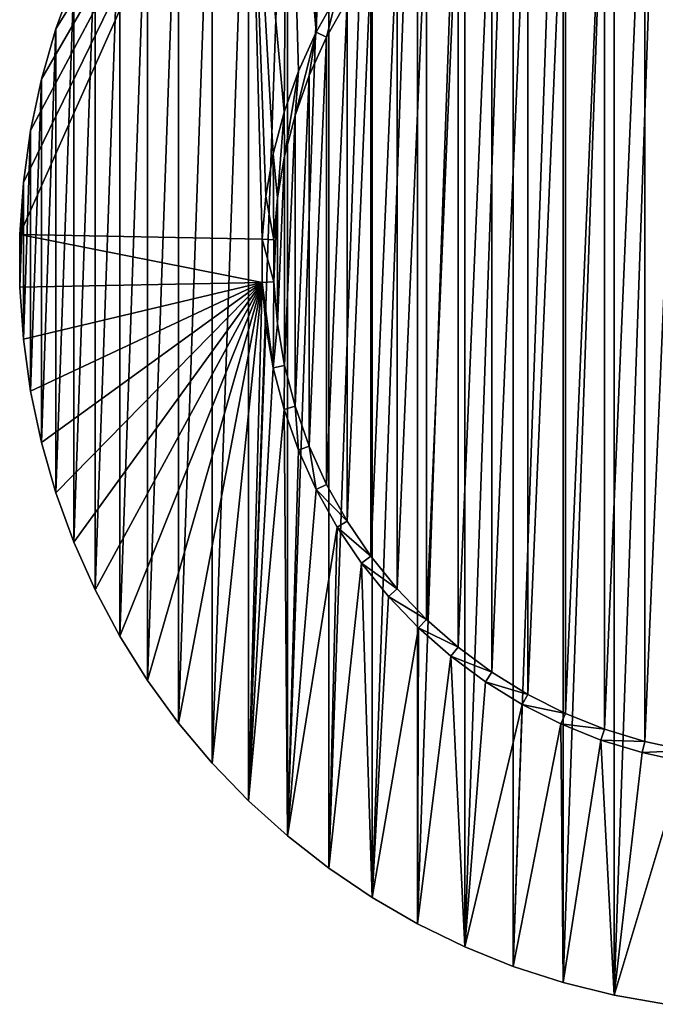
# Model space of a CAD drawing. Extents: x -300 to 306, y -450 to 450.
# Tile 10 of 34: x 197 to 225, y -283 to -241. Entities that reach past the tile are written whole.
import ezdxf

# ---------------------------------------------------------------- set-up
doc = ezdxf.new("R2010")
doc.units = 0
doc.header["$MEASUREMENT"] = 0

msp = doc.modelspace()

# ---------------------------------------------------------------- linework, layer by layer
for points in [[(224.976898, -283.183685, -29), (224.976898, -218.816299, -29), (222.742905, -282.789795, -29)], [(222.742905, -282.789795, -29), (224.976898, -218.816299, -29), (222.742905, -219.210205, -29)], [(222.742905, -282.789795, -29), (222.742905, -219.210205, -29), (220.541794, -282.240997, -29)], [(220.541794, -282.240997, -29), (222.742905, -219.210205, -29), (220.541794, -219.759003, -29)], [(220.541794, -282.240997, -29), (220.541794, -219.759003, -29), (218.384293, -281.540009, -29)], [(218.384293, -281.540009, -29), (220.541794, -219.759003, -29), (218.384293, -220.460007, -29)], [(218.384293, -281.540009, -29), (218.384293, -220.460007, -29), (216.281097, -280.690186, -29)], [(216.281097, -280.690186, -29), (218.384293, -220.460007, -29), (216.281097, -221.309799, -29)], [(216.281097, -280.690186, -29), (216.281097, -221.309799, -29), (214.242203, -279.695801, -29)], [(214.242203, -279.695801, -29), (216.281097, -221.309799, -29), (214.242203, -222.304199, -29)], [(214.242203, -279.695801, -29), (214.242203, -222.304199, -29), (212.277603, -278.561615, -29)], [(212.277603, -278.561615, -29), (214.242203, -222.304199, -29), (212.277603, -223.4384, -29)], [(212.277603, -278.561615, -29), (212.277603, -223.4384, -29), (210.397003, -277.293091, -29)], [(210.397003, -277.293091, -29), (212.277603, -223.4384, -29), (210.397003, -224.707001, -29)], [(209.855606, -241.095505, -30), (208.609406, -226.103607, -30), (210.397003, -224.707001, -30)], [(210.397003, -277.293091, -29), (210.397003, -224.707001, -29), (208.609406, -275.896515, -29)], [(208.609406, -275.896515, -29), (210.397003, -224.707001, -29), (208.609406, -226.103607, -29)], [(209.855606, -241.095505, -30), (210.397003, -224.707001, -30), (210.766403, -239.465195, -30)], [(206.923599, -227.621506, -30), (208.609406, -226.103607, -30), (208.464294, -244.557907, -30)], [(208.609406, -275.896515, -29), (208.609406, -226.103607, -29), (206.923599, -274.37851, -29)], [(206.923599, -274.37851, -29), (208.609406, -226.103607, -29), (206.923599, -227.621506, -29)], [(208.464294, -244.557907, -30), (208.609406, -226.103607, -30), (209.086395, -242.797195, -30)], [(209.086395, -242.797195, -30), (208.609406, -226.103607, -30), (209.855606, -241.095505, -30)], [(206.923599, -227.621506, -30), (207.519806, -250.066299, -30), (197.019806, -249.865799, -30)], [(206.923599, -227.621506, -30), (197.019806, -249.865799, -30), (197.177994, -247.602798, -30)], [(206.923599, -227.621506, -30), (197.177994, -247.602798, -30), (197.493698, -245.3564, -30)], [(206.923599, -227.621506, -30), (197.493698, -245.3564, -30), (197.965393, -243.137497, -30)], [(206.923599, -227.621506, -30), (197.965393, -243.137497, -30), (198.590698, -240.957001, -30)], [(206.923599, -227.621506, -30), (198.590698, -240.957001, -30), (199.366501, -238.825302, -30)], [(206.923599, -274.37851, -29), (206.923599, -227.621506, -29), (205.347794, -272.746704, -29)], [(205.347794, -272.746704, -29), (206.923599, -227.621506, -29), (205.347794, -229.253296, -29)], [(206.923599, -227.621506, -30), (208.464294, -244.557907, -30), (207.993805, -246.365097, -30)], [(206.923599, -227.621506, -30), (207.993805, -246.365097, -30), (207.678207, -248.205597, -30)], [(206.923599, -227.621506, -30), (207.678207, -248.205597, -30), (207.519806, -250.066299, -30)], [(205.347794, -272.746704, -29), (205.347794, -229.253296, -29), (203.889603, -271.009003, -29)], [(203.889603, -271.009003, -29), (205.347794, -229.253296, -29), (203.889603, -230.990997, -29)], [(225.866501, -229.809296, -30), (225.866501, -272.190704, -30), (224.082504, -271.806213, -30)], [(225.866501, -229.809296, -30), (224.082504, -271.806213, -30), (224.082504, -230.193695, -30)], [(224.082504, -230.193695, -30), (224.082504, -271.806213, -30), (222.337494, -271.271912, -30)], [(224.082504, -230.193695, -30), (222.337494, -271.271912, -30), (222.337494, -230.728104, -30)], [(203.889603, -271.009003, -29), (203.889603, -230.990997, -29), (202.556305, -269.173798, -29)], [(202.556305, -269.173798, -29), (203.889603, -230.990997, -29), (202.556305, -232.826202, -29)], [(222.337494, -230.728104, -30), (222.337494, -271.271912, -30), (220.644104, -270.5914, -30)], [(222.337494, -230.728104, -30), (220.644104, -270.5914, -30), (220.644104, -231.4086, -30)], [(220.644104, -231.4086, -30), (220.644104, -270.5914, -30), (219.014603, -269.769806, -30)], [(220.644104, -231.4086, -30), (219.014603, -269.769806, -30), (219.014603, -232.230194, -30)], [(219.014603, -232.230194, -30), (219.014603, -269.769806, -30), (217.460495, -268.812988, -30)], [(219.014603, -232.230194, -30), (217.460495, -268.812988, -30), (217.460495, -233.186996, -30)], [(202.556305, -269.173798, -29), (202.556305, -232.826202, -29), (201.354202, -267.25, -29)], [(201.354202, -267.25, -29), (202.556305, -232.826202, -29), (201.354202, -234.75, -29)], [(217.460495, -233.186996, -30), (217.460495, -268.812988, -30), (215.993301, -267.727814, -30)], [(217.460495, -233.186996, -30), (215.993301, -267.727814, -30), (215.993301, -234.272202, -30)], [(215.993301, -234.272202, -30), (215.993301, -267.727814, -30), (214.623306, -266.522095, -30)], [(215.993301, -234.272202, -30), (214.623306, -266.522095, -30), (214.623306, -235.477997, -30)], [(201.354202, -267.25, -29), (201.354202, -234.75, -29), (200.2892, -265.247101, -29)], [(200.2892, -265.247101, -29), (201.354202, -234.75, -29), (200.2892, -236.752899, -29)], [(214.623306, -235.477997, -30), (214.623306, -266.522095, -30), (213.360504, -265.204498, -30)], [(214.623306, -235.477997, -30), (213.360504, -265.204498, -30), (213.360504, -236.795502, -30)], [(200.2892, -265.247101, -29), (200.2892, -236.752899, -29), (199.366501, -263.174713, -29)], [(199.366501, -263.174713, -29), (200.2892, -236.752899, -29), (199.366501, -238.825302, -29)], [(213.360504, -236.795502, -30), (213.360504, -265.204498, -30), (212.214096, -263.784607, -30)], [(213.360504, -236.795502, -30), (212.214096, -263.784607, -30), (212.214096, -238.215393, -30)], [(212.214096, -238.215393, -30), (212.214096, -263.784607, -30), (211.192093, -262.272614, -30)], [(212.214096, -238.215393, -30), (211.192093, -262.272614, -30), (211.192093, -239.727402, -30)], [(199.366501, -263.174713, -29), (199.366501, -238.825302, -29), (198.590698, -261.043091, -29)], [(198.590698, -261.043091, -29), (199.366501, -238.825302, -29), (198.590698, -240.957001, -29)], [(198.590698, -240.957001, -30), (198.590698, -240.957001, -29), (199.366501, -238.825302, -30)], [(199.366501, -238.825302, -30), (198.590698, -240.957001, -29), (199.366501, -238.825302, -29)], [(209.855606, -241.095505, -29.5), (209.855606, -241.095505, -30), (210.766403, -239.465195, -30)], [(209.855606, -241.095505, -29.5), (210.766403, -239.465195, -30), (210.766403, -239.465195, -29.5)], [(210.302094, -241.320602, -29.5), (209.855606, -241.095505, -29.5), (210.766403, -239.465195, -29.5)], [(210.302094, -241.320602, -29.5), (210.766403, -239.465195, -29.5), (211.192093, -239.727402, -29.5)], [(211.192093, -239.727402, -30), (211.192093, -262.272614, -30), (210.302094, -260.679413, -30)], [(211.192093, -239.727402, -30), (210.302094, -260.679413, -30), (210.302094, -241.320602, -30)], [(210.302094, -241.320602, -30), (210.302094, -241.320602, -29.5), (211.192093, -239.727402, -30)], [(211.192093, -239.727402, -30), (210.302094, -241.320602, -29.5), (211.192093, -239.727402, -29.5)], [(198.590698, -261.043091, -29), (198.590698, -240.957001, -29), (197.965393, -258.862488, -29)], [(197.965393, -258.862488, -29), (198.590698, -240.957001, -29), (197.965393, -243.137497, -29)], [(197.965393, -243.137497, -30), (197.965393, -243.137497, -29), (198.590698, -240.957001, -30)], [(198.590698, -240.957001, -30), (197.965393, -243.137497, -29), (198.590698, -240.957001, -29)], [(208.942398, -244.7043, -29.5), (209.086395, -242.797195, -29.5), (209.855606, -241.095505, -29.5)], [(208.942398, -244.7043, -29.5), (209.855606, -241.095505, -29.5), (209.5504, -242.983597, -29.5)], [(209.086395, -242.797195, -29.5), (209.086395, -242.797195, -30), (209.855606, -241.095505, -30)], [(209.086395, -242.797195, -29.5), (209.855606, -241.095505, -30), (209.855606, -241.095505, -29.5)], [(209.5504, -242.983597, -29.5), (209.855606, -241.095505, -29.5), (210.302094, -241.320602, -29.5)], [(210.302094, -241.320602, -30), (210.302094, -260.679413, -30), (209.5504, -259.016388, -30)], [(210.302094, -241.320602, -30), (209.5504, -259.016388, -30), (209.5504, -242.983597, -30)], [(209.5504, -242.983597, -30), (209.5504, -242.983597, -29.5), (210.302094, -241.320602, -30)], [(210.302094, -241.320602, -30), (209.5504, -242.983597, -29.5), (210.302094, -241.320602, -29.5)], [(208.464294, -244.557907, -29.5), (208.464294, -244.557907, -30), (209.086395, -242.797195, -30)], [(208.464294, -244.557907, -29.5), (209.086395, -242.797195, -30), (209.086395, -242.797195, -29.5)], [(208.482605, -246.470398, -29.5), (208.464294, -244.557907, -29.5), (209.086395, -242.797195, -29.5)], [(208.482605, -246.470398, -29.5), (209.086395, -242.797195, -29.5), (208.942398, -244.7043, -29.5)], [(197.965393, -258.862488, -29), (197.965393, -243.137497, -29), (197.493698, -256.643585, -29)], [(197.493698, -256.643585, -29), (197.965393, -243.137497, -29), (197.493698, -245.3564, -29)], [(197.493698, -245.3564, -30), (197.493698, -245.3564, -29), (197.965393, -243.137497, -30)], [(197.965393, -243.137497, -30), (197.493698, -245.3564, -29), (197.965393, -243.137497, -29)], [(209.5504, -242.983597, -30), (209.5504, -259.016388, -30), (208.942398, -257.295685, -30)], [(209.5504, -242.983597, -30), (208.942398, -257.295685, -30), (208.942398, -244.7043, -30)], [(208.942398, -244.7043, -30), (208.942398, -244.7043, -29.5), (209.5504, -242.983597, -30)], [(209.5504, -242.983597, -30), (208.942398, -244.7043, -29.5), (209.5504, -242.983597, -29.5)], [(207.993805, -246.365097, -29.5), (207.993805, -246.365097, -30), (208.464294, -244.557907, -30)], [(207.993805, -246.365097, -29.5), (208.464294, -244.557907, -30), (208.464294, -244.557907, -29.5)], [(208.174103, -248.269104, -29.5), (207.993805, -246.365097, -29.5), (208.464294, -244.557907, -29.5)], [(208.174103, -248.269104, -29.5), (208.464294, -244.557907, -29.5), (208.482605, -246.470398, -29.5)], [(208.942398, -244.7043, -30), (208.942398, -257.295685, -30), (208.482605, -255.529602, -30)], [(208.942398, -244.7043, -30), (208.482605, -255.529602, -30), (208.482605, -246.470398, -30)], [(208.482605, -246.470398, -30), (208.482605, -246.470398, -29.5), (208.942398, -244.7043, -30)], [(208.942398, -244.7043, -30), (208.482605, -246.470398, -29.5), (208.942398, -244.7043, -29.5)], [(197.493698, -256.643585, -29), (197.493698, -245.3564, -29), (197.177994, -254.397202, -29)], [(197.177994, -254.397202, -29), (197.493698, -245.3564, -29), (197.177994, -247.602798, -29)], [(197.177994, -247.602798, -30), (197.177994, -247.602798, -29), (197.493698, -245.3564, -30)], [(197.493698, -245.3564, -30), (197.177994, -247.602798, -29), (197.493698, -245.3564, -29)], [(207.678207, -248.205597, -29.5), (207.678207, -248.205597, -30), (207.993805, -246.365097, -30)], [(207.678207, -248.205597, -29.5), (207.993805, -246.365097, -30), (207.993805, -246.365097, -29.5)], [(208.019394, -250.087494, -29.5), (207.678207, -248.205597, -29.5), (207.993805, -246.365097, -29.5)], [(208.019394, -250.087494, -29.5), (207.993805, -246.365097, -29.5), (208.174103, -248.269104, -29.5)], [(208.482605, -246.470398, -30), (208.482605, -255.529602, -30), (208.174103, -253.730896, -30)], [(208.482605, -246.470398, -30), (208.174103, -253.730896, -30), (208.174103, -248.269104, -30)], [(208.174103, -248.269104, -30), (208.174103, -248.269104, -29.5), (208.482605, -246.470398, -30)], [(208.482605, -246.470398, -30), (208.174103, -248.269104, -29.5), (208.482605, -246.470398, -29.5)], [(197.177994, -254.397202, -29), (197.177994, -247.602798, -29), (197.019806, -252.134201, -29)], [(197.019806, -252.134201, -29), (197.177994, -247.602798, -29), (197.019806, -249.865799, -29)], [(197.019806, -249.865799, -30), (197.019806, -249.865799, -29), (197.177994, -247.602798, -30)], [(197.177994, -247.602798, -30), (197.019806, -249.865799, -29), (197.177994, -247.602798, -29)], [(207.519806, -250.066299, -29.5), (207.519806, -250.066299, -30), (207.678207, -248.205597, -30)], [(207.519806, -250.066299, -29.5), (207.678207, -248.205597, -30), (207.678207, -248.205597, -29.5)], [(208.019394, -250.087494, -29.5), (207.519806, -250.066299, -29.5), (207.678207, -248.205597, -29.5)], [(208.174103, -248.269104, -30), (208.174103, -253.730896, -30), (208.019394, -251.912506, -30)], [(208.174103, -248.269104, -30), (208.019394, -251.912506, -30), (208.019394, -250.087494, -30)], [(208.019394, -250.087494, -30), (208.019394, -250.087494, -29.5), (208.174103, -248.269104, -30)], [(208.174103, -248.269104, -30), (208.019394, -250.087494, -29.5), (208.174103, -248.269104, -29.5)], [(207.519806, -251.933701, -30), (197.019806, -252.134201, -30), (197.019806, -249.865799, -30)], [(207.519806, -251.933701, -30), (197.019806, -249.865799, -30), (207.519806, -250.066299, -30)], [(197.019806, -252.134201, -30), (197.019806, -252.134201, -29), (197.019806, -249.865799, -30)], [(197.019806, -249.865799, -30), (197.019806, -252.134201, -29), (197.019806, -249.865799, -29)], [(207.519806, -251.933701, -29.5), (207.519806, -251.933701, -30), (207.519806, -250.066299, -30)], [(207.519806, -251.933701, -29.5), (207.519806, -250.066299, -30), (207.519806, -250.066299, -29.5)], [(208.019394, -251.912506, -29.5), (207.519806, -251.933701, -29.5), (207.519806, -250.066299, -29.5)], [(208.019394, -251.912506, -29.5), (207.519806, -250.066299, -29.5), (208.019394, -250.087494, -29.5)], [(208.019394, -251.912506, -30), (208.019394, -251.912506, -29.5), (208.019394, -250.087494, -30)], [(208.019394, -250.087494, -30), (208.019394, -251.912506, -29.5), (208.019394, -250.087494, -29.5)], [(207.519806, -251.933701, -30), (197.177994, -254.397202, -30), (197.019806, -252.134201, -30)], [(197.177994, -254.397202, -30), (197.177994, -254.397202, -29), (197.019806, -252.134201, -30)], [(197.019806, -252.134201, -30), (197.177994, -254.397202, -29), (197.019806, -252.134201, -29)], [(207.519806, -251.933701, -30), (197.493698, -256.643585, -30), (197.177994, -254.397202, -30)], [(207.519806, -251.933701, -30), (197.965393, -258.862488, -30), (197.493698, -256.643585, -30)], [(207.519806, -251.933701, -30), (198.590698, -261.043091, -30), (197.965393, -258.862488, -30)], [(207.519806, -251.933701, -30), (199.366501, -263.174713, -30), (198.590698, -261.043091, -30)], [(207.519806, -251.933701, -30), (200.2892, -265.247101, -30), (199.366501, -263.174713, -30)], [(207.519806, -251.933701, -30), (201.354202, -267.25, -30), (200.2892, -265.247101, -30)], [(207.519806, -251.933701, -30), (202.556305, -269.173798, -30), (201.354202, -267.25, -30)], [(207.519806, -251.933701, -30), (203.889603, -271.009003, -30), (202.556305, -269.173798, -30)], [(207.519806, -251.933701, -30), (205.347794, -272.746704, -30), (203.889603, -271.009003, -30)], [(207.519806, -251.933701, -30), (206.923599, -274.37851, -30), (205.347794, -272.746704, -30)], [(206.923599, -274.37851, -30), (207.519806, -251.933701, -30), (207.678207, -253.794403, -30)], [(207.993805, -255.634903, -29.5), (207.519806, -251.933701, -29.5), (208.019394, -251.912506, -29.5)], [(207.519806, -251.933701, -30), (207.678207, -253.794403, -29.5), (207.678207, -253.794403, -30)], [(207.678207, -253.794403, -29.5), (207.519806, -251.933701, -30), (207.519806, -251.933701, -29.5)], [(207.519806, -251.933701, -29.5), (207.993805, -255.634903, -29.5), (207.678207, -253.794403, -29.5)], [(208.019394, -251.912506, -29.5), (208.174103, -253.730896, -29.5), (207.993805, -255.634903, -29.5)], [(208.174103, -253.730896, -30), (208.174103, -253.730896, -29.5), (208.019394, -251.912506, -30)], [(208.019394, -251.912506, -30), (208.174103, -253.730896, -29.5), (208.019394, -251.912506, -29.5)], [(206.923599, -274.37851, -30), (207.678207, -253.794403, -30), (207.993805, -255.634903, -30)], [(207.678207, -253.794403, -30), (207.678207, -253.794403, -29.5), (207.993805, -255.634903, -29.5)], [(207.678207, -253.794403, -30), (207.993805, -255.634903, -29.5), (207.993805, -255.634903, -30)], [(207.993805, -255.634903, -29.5), (208.174103, -253.730896, -29.5), (208.482605, -255.529602, -29.5)], [(208.482605, -255.529602, -30), (208.482605, -255.529602, -29.5), (208.174103, -253.730896, -30)], [(208.174103, -253.730896, -30), (208.482605, -255.529602, -29.5), (208.174103, -253.730896, -29.5)], [(197.493698, -256.643585, -30), (197.493698, -256.643585, -29), (197.177994, -254.397202, -30)], [(197.177994, -254.397202, -30), (197.493698, -256.643585, -29), (197.177994, -254.397202, -29)], [(206.923599, -274.37851, -30), (207.993805, -255.634903, -30), (208.464294, -257.442108, -30)], [(207.993805, -255.634903, -29.5), (208.482605, -255.529602, -29.5), (208.464294, -257.442108, -29.5)], [(207.993805, -255.634903, -30), (207.993805, -255.634903, -29.5), (208.464294, -257.442108, -29.5)], [(207.993805, -255.634903, -30), (208.464294, -257.442108, -29.5), (208.464294, -257.442108, -30)], [(208.464294, -257.442108, -29.5), (208.482605, -255.529602, -29.5), (208.942398, -257.295685, -29.5)], [(208.942398, -257.295685, -30), (208.942398, -257.295685, -29.5), (208.482605, -255.529602, -30)], [(208.482605, -255.529602, -30), (208.942398, -257.295685, -29.5), (208.482605, -255.529602, -29.5)], [(197.965393, -258.862488, -30), (197.965393, -258.862488, -29), (197.493698, -256.643585, -30)], [(197.493698, -256.643585, -30), (197.965393, -258.862488, -29), (197.493698, -256.643585, -29)], [(208.464294, -257.442108, -29.5), (208.942398, -257.295685, -29.5), (209.086395, -259.202911, -29.5)], [(209.5504, -259.016388, -30), (209.5504, -259.016388, -29.5), (208.942398, -257.295685, -30)], [(208.942398, -257.295685, -30), (209.5504, -259.016388, -29.5), (208.942398, -257.295685, -29.5)], [(209.086395, -259.202911, -29.5), (208.942398, -257.295685, -29.5), (209.5504, -259.016388, -29.5)], [(206.923599, -274.37851, -30), (208.464294, -257.442108, -30), (208.609406, -275.896515, -30)], [(208.609406, -275.896515, -30), (208.464294, -257.442108, -30), (209.086395, -259.202911, -30)], [(208.464294, -257.442108, -30), (208.464294, -257.442108, -29.5), (209.086395, -259.202911, -29.5)], [(208.464294, -257.442108, -30), (209.086395, -259.202911, -29.5), (209.086395, -259.202911, -30)], [(198.590698, -261.043091, -30), (198.590698, -261.043091, -29), (197.965393, -258.862488, -30)], [(197.965393, -258.862488, -30), (198.590698, -261.043091, -29), (197.965393, -258.862488, -29)], [(209.086395, -259.202911, -29.5), (209.5504, -259.016388, -29.5), (209.855606, -260.90451, -29.5)], [(210.302094, -260.679413, -30), (210.302094, -260.679413, -29.5), (209.5504, -259.016388, -30)], [(209.5504, -259.016388, -30), (210.302094, -260.679413, -29.5), (209.5504, -259.016388, -29.5)], [(209.5504, -259.016388, -29.5), (210.302094, -260.679413, -29.5), (209.855606, -260.90451, -29.5)], [(209.086395, -259.202911, -30), (209.855606, -260.90451, -30), (208.609406, -275.896515, -30)], [(209.086395, -259.202911, -30), (209.086395, -259.202911, -29.5), (209.855606, -260.90451, -29.5)], [(209.086395, -259.202911, -30), (209.855606, -260.90451, -29.5), (209.855606, -260.90451, -30)], [(209.855606, -260.90451, -29.5), (210.302094, -260.679413, -29.5), (211.192093, -262.272614, -29.5)], [(211.192093, -262.272614, -30), (211.192093, -262.272614, -29.5), (210.302094, -260.679413, -30)], [(210.302094, -260.679413, -30), (211.192093, -262.272614, -29.5), (210.302094, -260.679413, -29.5)], [(199.366501, -263.174713, -30), (199.366501, -263.174713, -29), (198.590698, -261.043091, -30)], [(198.590698, -261.043091, -30), (199.366501, -263.174713, -29), (198.590698, -261.043091, -29)], [(208.609406, -275.896515, -30), (209.855606, -260.90451, -30), (210.766403, -262.53479, -30)], [(209.855606, -260.90451, -30), (209.855606, -260.90451, -29.5), (210.766403, -262.53479, -29.5)], [(209.855606, -260.90451, -30), (210.766403, -262.53479, -29.5), (210.766403, -262.53479, -30)], [(209.855606, -260.90451, -29.5), (211.192093, -262.272614, -29.5), (210.766403, -262.53479, -29.5)], [(208.609406, -275.896515, -30), (210.766403, -262.53479, -30), (210.397003, -277.293091, -30)], [(210.397003, -277.293091, -30), (210.766403, -262.53479, -30), (211.812103, -264.081909, -30)], [(210.766403, -262.53479, -29.5), (211.192093, -262.272614, -29.5), (212.214096, -263.784607, -29.5)], [(210.766403, -262.53479, -30), (210.766403, -262.53479, -29.5), (211.812103, -264.081909, -29.5)], [(210.766403, -262.53479, -30), (211.812103, -264.081909, -29.5), (211.812103, -264.081909, -30)], [(210.766403, -262.53479, -29.5), (212.214096, -263.784607, -29.5), (211.812103, -264.081909, -29.5)], [(212.214096, -263.784607, -30), (212.214096, -263.784607, -29.5), (211.192093, -262.272614, -30)], [(211.192093, -262.272614, -30), (212.214096, -263.784607, -29.5), (211.192093, -262.272614, -29.5)], [(200.2892, -265.247101, -30), (200.2892, -265.247101, -29), (199.366501, -263.174713, -30)], [(199.366501, -263.174713, -30), (200.2892, -265.247101, -29), (199.366501, -263.174713, -29)], [(211.812103, -264.081909, -29.5), (212.214096, -263.784607, -29.5), (213.360504, -265.204498, -29.5)], [(213.360504, -265.204498, -30), (213.360504, -265.204498, -29.5), (212.214096, -263.784607, -30)], [(212.214096, -263.784607, -30), (213.360504, -265.204498, -29.5), (212.214096, -263.784607, -29.5)], [(210.397003, -277.293091, -30), (211.812103, -264.081909, -30), (212.277603, -278.561615, -30)], [(211.812103, -264.081909, -30), (212.985199, -265.534912, -30), (212.277603, -278.561615, -30)], [(211.812103, -264.081909, -30), (211.812103, -264.081909, -29.5), (212.985199, -265.534912, -29.5)], [(211.812103, -264.081909, -30), (212.985199, -265.534912, -29.5), (212.985199, -265.534912, -30)], [(211.812103, -264.081909, -29.5), (213.360504, -265.204498, -29.5), (212.985199, -265.534912, -29.5)], [(201.354202, -267.25, -30), (201.354202, -267.25, -29), (200.2892, -265.247101, -30)], [(200.2892, -265.247101, -30), (201.354202, -267.25, -29), (200.2892, -265.247101, -29)], [(212.985199, -265.534912, -29.5), (213.360504, -265.204498, -29.5), (214.623306, -266.522095, -29.5)], [(214.623306, -266.522095, -30), (214.623306, -266.522095, -29.5), (213.360504, -265.204498, -30)], [(213.360504, -265.204498, -30), (214.623306, -266.522095, -29.5), (213.360504, -265.204498, -29.5)], [(212.277603, -278.561615, -30), (212.985199, -265.534912, -30), (214.277298, -266.882996, -30)], [(212.985199, -265.534912, -30), (212.985199, -265.534912, -29.5), (214.277298, -266.882996, -29.5)], [(212.985199, -265.534912, -30), (214.277298, -266.882996, -29.5), (214.277298, -266.882996, -30)], [(212.985199, -265.534912, -29.5), (214.623306, -266.522095, -29.5), (214.277298, -266.882996, -29.5)], [(214.277298, -266.882996, -29.5), (214.623306, -266.522095, -29.5), (215.993301, -267.727814, -29.5)], [(215.993301, -267.727814, -30), (215.993301, -267.727814, -29.5), (214.623306, -266.522095, -30)], [(214.623306, -266.522095, -30), (215.993301, -267.727814, -29.5), (214.623306, -266.522095, -29.5)], [(212.277603, -278.561615, -30), (214.277298, -266.882996, -30), (214.242203, -279.695801, -30)], [(214.242203, -279.695801, -30), (214.277298, -266.882996, -30), (215.679199, -268.116791, -30)], [(214.277298, -266.882996, -30), (214.277298, -266.882996, -29.5), (215.679199, -268.116791, -29.5)], [(214.277298, -266.882996, -30), (215.679199, -268.116791, -29.5), (215.679199, -268.116791, -30)], [(214.277298, -266.882996, -29.5), (215.993301, -267.727814, -29.5), (215.679199, -268.116791, -29.5)], [(202.556305, -269.173798, -30), (202.556305, -269.173798, -29), (201.354202, -267.25, -30)], [(201.354202, -267.25, -30), (202.556305, -269.173798, -29), (201.354202, -267.25, -29)], [(215.679199, -268.116791, -29.5), (215.993301, -267.727814, -29.5), (217.460495, -268.812988, -29.5)], [(217.460495, -268.812988, -30), (217.460495, -268.812988, -29.5), (215.993301, -267.727814, -30)], [(215.993301, -267.727814, -30), (217.460495, -268.812988, -29.5), (215.993301, -267.727814, -29.5)], [(214.242203, -279.695801, -30), (215.679199, -268.116791, -30), (216.281097, -280.690186, -30)], [(215.679199, -268.116791, -30), (217.180603, -269.227203, -30), (216.281097, -280.690186, -30)], [(215.679199, -268.116791, -30), (215.679199, -268.116791, -29.5), (217.180603, -269.227203, -29.5)], [(215.679199, -268.116791, -30), (217.180603, -269.227203, -29.5), (217.180603, -269.227203, -30)], [(215.679199, -268.116791, -29.5), (217.460495, -268.812988, -29.5), (217.180603, -269.227203, -29.5)], [(217.180603, -269.227203, -29.5), (217.460495, -268.812988, -29.5), (219.014603, -269.769806, -29.5)], [(219.014603, -269.769806, -30), (219.014603, -269.769806, -29.5), (217.460495, -268.812988, -30)], [(217.460495, -268.812988, -30), (219.014603, -269.769806, -29.5), (217.460495, -268.812988, -29.5)], [(203.889603, -271.009003, -30), (203.889603, -271.009003, -29), (202.556305, -269.173798, -30)], [(202.556305, -269.173798, -30), (203.889603, -271.009003, -29), (202.556305, -269.173798, -29)], [(216.281097, -280.690186, -30), (217.180603, -269.227203, -30), (218.770706, -270.206299, -30)], [(217.180603, -269.227203, -30), (217.180603, -269.227203, -29.5), (218.770706, -270.206299, -29.5)], [(217.180603, -269.227203, -30), (218.770706, -270.206299, -29.5), (218.770706, -270.206299, -30)], [(217.180603, -269.227203, -29.5), (219.014603, -269.769806, -29.5), (218.770706, -270.206299, -29.5)], [(218.770706, -270.206299, -29.5), (219.014603, -269.769806, -29.5), (220.644104, -270.5914, -29.5)], [(220.644104, -270.5914, -30), (220.644104, -270.5914, -29.5), (219.014603, -269.769806, -30)], [(219.014603, -269.769806, -30), (220.644104, -270.5914, -29.5), (219.014603, -269.769806, -29.5)], [(216.281097, -280.690186, -30), (218.770706, -270.206299, -30), (218.384293, -281.540009, -30)], [(218.384293, -281.540009, -30), (218.770706, -270.206299, -30), (220.438202, -271.046997, -30)], [(218.770706, -270.206299, -30), (218.770706, -270.206299, -29.5), (220.438202, -271.046997, -29.5)], [(218.770706, -270.206299, -30), (220.438202, -271.046997, -29.5), (220.438202, -271.046997, -30)], [(218.770706, -270.206299, -29.5), (220.644104, -270.5914, -29.5), (220.438202, -271.046997, -29.5)], [(220.438202, -271.046997, -29.5), (220.644104, -270.5914, -29.5), (222.337494, -271.271912, -29.5)], [(222.337494, -271.271912, -30), (222.337494, -271.271912, -29.5), (220.644104, -270.5914, -30)], [(220.644104, -270.5914, -30), (222.337494, -271.271912, -29.5), (220.644104, -270.5914, -29.5)], [(205.347794, -272.746704, -30), (205.347794, -272.746704, -29), (203.889603, -271.009003, -30)], [(203.889603, -271.009003, -30), (205.347794, -272.746704, -29), (203.889603, -271.009003, -29)], [(218.384293, -281.540009, -30), (220.438202, -271.046997, -30), (220.541794, -282.240997, -30)], [(220.541794, -282.240997, -30), (220.438202, -271.046997, -30), (222.170898, -271.743286, -30)], [(220.438202, -271.046997, -30), (220.438202, -271.046997, -29.5), (222.170898, -271.743286, -29.5)], [(220.438202, -271.046997, -30), (222.170898, -271.743286, -29.5), (222.170898, -271.743286, -30)], [(220.438202, -271.046997, -29.5), (222.337494, -271.271912, -29.5), (222.170898, -271.743286, -29.5)], [(222.170898, -271.743286, -29.5), (222.337494, -271.271912, -29.5), (224.082504, -271.806213, -29.5)], [(224.082504, -271.806213, -30), (224.082504, -271.806213, -29.5), (222.337494, -271.271912, -30)], [(222.337494, -271.271912, -30), (224.082504, -271.806213, -29.5), (222.337494, -271.271912, -29.5)], [(220.541794, -282.240997, -30), (222.170898, -271.743286, -30), (222.742905, -282.789795, -30)], [(222.170898, -271.743286, -30), (223.956497, -272.2901, -30), (222.742905, -282.789795, -30)], [(222.170898, -271.743286, -30), (222.170898, -271.743286, -29.5), (223.956497, -272.2901, -29.5)], [(222.170898, -271.743286, -30), (223.956497, -272.2901, -29.5), (223.956497, -272.2901, -30)], [(222.170898, -271.743286, -29.5), (224.082504, -271.806213, -29.5), (223.956497, -272.2901, -29.5)], [(223.956497, -272.2901, -29.5), (224.082504, -271.806213, -29.5), (225.866501, -272.190704, -29.5)], [(225.866501, -272.190704, -30), (225.866501, -272.190704, -29.5), (224.082504, -271.806213, -30)], [(224.082504, -271.806213, -30), (225.866501, -272.190704, -29.5), (224.082504, -271.806213, -29.5)], [(222.742905, -282.789795, -30), (223.956497, -272.2901, -30), (225.781998, -272.683594, -30)], [(223.956497, -272.2901, -29.5), (225.866501, -272.190704, -29.5), (225.781998, -272.683594, -29.5)], [(223.956497, -272.2901, -30), (223.956497, -272.2901, -29.5), (225.781998, -272.683594, -29.5)], [(223.956497, -272.2901, -30), (225.781998, -272.683594, -29.5), (225.781998, -272.683594, -30)], [(206.923599, -274.37851, -30), (206.923599, -274.37851, -29), (205.347794, -272.746704, -30)], [(205.347794, -272.746704, -30), (206.923599, -274.37851, -29), (205.347794, -272.746704, -29)], [(222.742905, -282.789795, -30), (225.781998, -272.683594, -30), (224.976898, -283.183685, -30)], [(208.609406, -275.896515, -30), (208.609406, -275.896515, -29), (206.923599, -274.37851, -30)], [(206.923599, -274.37851, -30), (208.609406, -275.896515, -29), (206.923599, -274.37851, -29)], [(210.397003, -277.293091, -30), (210.397003, -277.293091, -29), (208.609406, -275.896515, -30)], [(208.609406, -275.896515, -30), (210.397003, -277.293091, -29), (208.609406, -275.896515, -29)], [(212.277603, -278.561615, -30), (212.277603, -278.561615, -29), (210.397003, -277.293091, -30)], [(210.397003, -277.293091, -30), (212.277603, -278.561615, -29), (210.397003, -277.293091, -29)], [(214.242203, -279.695801, -30), (214.242203, -279.695801, -29), (212.277603, -278.561615, -30)], [(212.277603, -278.561615, -30), (214.242203, -279.695801, -29), (212.277603, -278.561615, -29)], [(216.281097, -280.690186, -30), (216.281097, -280.690186, -29), (214.242203, -279.695801, -30)], [(214.242203, -279.695801, -30), (216.281097, -280.690186, -29), (214.242203, -279.695801, -29)], [(218.384293, -281.540009, -30), (218.384293, -281.540009, -29), (216.281097, -280.690186, -30)], [(216.281097, -280.690186, -30), (218.384293, -281.540009, -29), (216.281097, -280.690186, -29)], [(220.541794, -282.240997, -30), (220.541794, -282.240997, -29), (218.384293, -281.540009, -30)], [(218.384293, -281.540009, -30), (220.541794, -282.240997, -29), (218.384293, -281.540009, -29)], [(222.742905, -282.789795, -30), (222.742905, -282.789795, -29), (220.541794, -282.240997, -30)], [(220.541794, -282.240997, -30), (222.742905, -282.789795, -29), (220.541794, -282.240997, -29)], [(224.976898, -283.183685, -30), (224.976898, -283.183685, -29), (222.742905, -282.789795, -30)], [(222.742905, -282.789795, -30), (224.976898, -283.183685, -29), (222.742905, -282.789795, -29)]]:
    msp.add_3dface(points)

doc.saveas('drawing.dxf')
